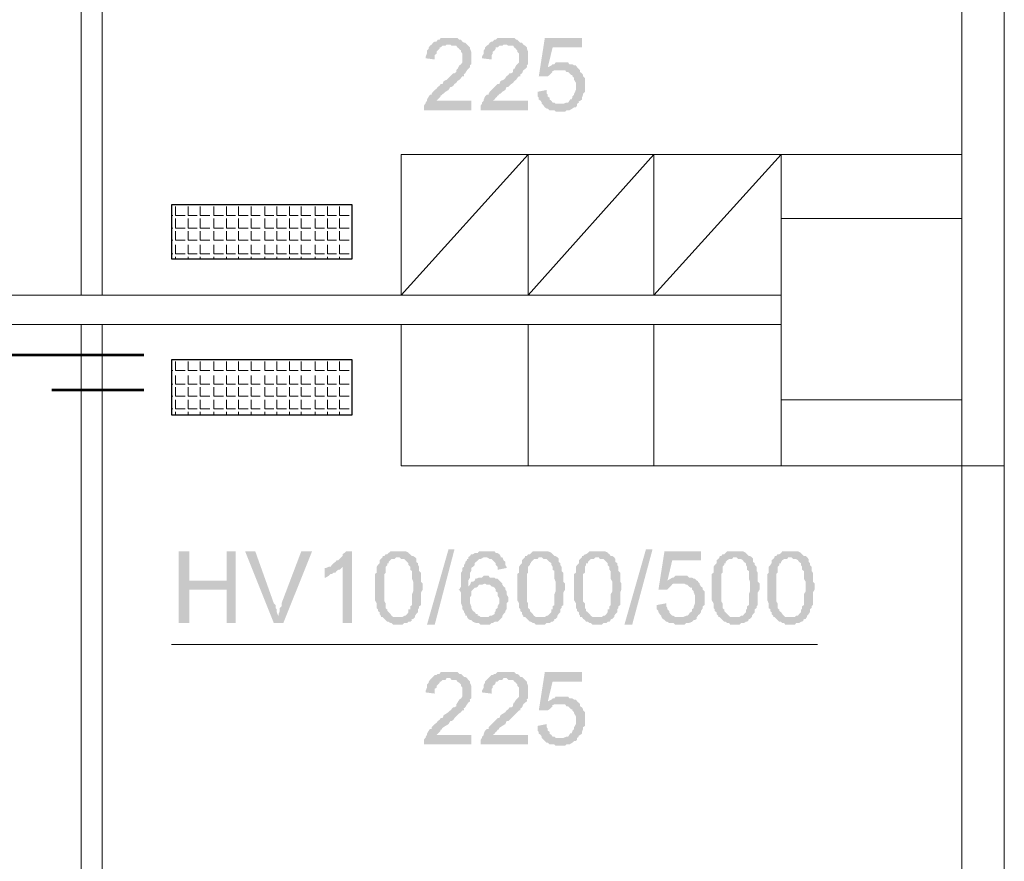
# Model space of a CAD drawing. Header units: millimetres. Extents: x 16 to 647, y 3 to 417.
# Tile 42 of 80: x 200 to 227, y 248 to 271. Entities that reach past the tile are written whole.
import ezdxf

# ---------------------------------------------------------------- set-up
doc = ezdxf.new("R2010")
doc.units = ezdxf.units.MM
doc.header["$MEASUREMENT"] = 0
doc.layers.get('0').update_dxf_attribs({"linetype": 'CONTINUOUS'})

msp = doc.modelspace()

# ---------------------------------------------------------------- hatches: boundary and pattern name
for points in [[(211.699, 270.688), (211.484, 270.688), (211.451, 270.639), (211.401, 270.639), (211.368, 270.589), (211.318, 270.589), (211.269, 270.556), (211.236, 270.506), (211.186, 270.473), (211.153, 270.424), (211.153, 270.391), (211.103, 270.341), (211.103, 270.258), (211.07, 270.175), (211.07, 270.126), (211.318, 270.093), (211.318, 270.209), (211.368, 270.258), (211.368, 270.308), (211.401, 270.341), (211.451, 270.391), (211.451, 270.424), (211.484, 270.424), (211.534, 270.473), (211.616, 270.473), (211.649, 270.506), (212.212, 270.506), (212.162, 270.556), (212.129, 270.556), (212.08, 270.589), (212.046, 270.639), (211.997, 270.639), (211.947, 270.688), (211.782, 270.688)], [(213.271, 270.688), (213.056, 270.688), (213.006, 270.639), (212.973, 270.639), (212.923, 270.589), (212.89, 270.589), (212.841, 270.556), (212.808, 270.506), (212.758, 270.473), (212.708, 270.424), (212.708, 270.391), (212.675, 270.341), (212.675, 270.258), (212.626, 270.175), (212.626, 270.126), (212.89, 270.093), (212.89, 270.209), (212.923, 270.258), (212.923, 270.308), (212.973, 270.341), (213.006, 270.391), (213.006, 270.424), (213.056, 270.424), (213.105, 270.473), (213.188, 270.473), (213.221, 270.506), (213.767, 270.506), (213.734, 270.556), (213.684, 270.556), (213.651, 270.589), (213.602, 270.639), (213.569, 270.639), (213.519, 270.688), (213.354, 270.688)], [(215.389, 270.688), (214.363, 270.688), (214.197, 269.629), (214.446, 269.629), (214.495, 269.663), (214.545, 269.712), (214.578, 269.745), (214.561, 269.762), (214.628, 269.795), (214.793, 269.795), (215.306, 269.828), (215.289, 269.845), (215.256, 269.878), (214.446, 269.878), (214.578, 270.424), (215.389, 270.424)], [(212.212, 270.506), (211.699, 270.506), (211.749, 270.506), (211.782, 270.473), (211.914, 270.473), (211.947, 270.424), (211.997, 270.391), (211.98, 270.391), (212.046, 270.341), (212.046, 270.308), (212.08, 270.258), (212.08, 270.01), (212.046, 269.96), (211.997, 269.927), (211.947, 269.828), (211.947, 269.845), (211.914, 269.795), (211.914, 269.745), (211.864, 269.712), (211.831, 269.712), (211.782, 269.663), (211.749, 269.629), (211.699, 269.58), (211.649, 269.53), (211.567, 269.497), (211.534, 269.414), (211.484, 269.414), (211.451, 269.365), (211.401, 269.332), (211.368, 269.282), (211.318, 269.249), (211.269, 269.199), (211.236, 269.15), (211.236, 269.117), (211.186, 269.117), (211.153, 269.067), (211.103, 268.984), (211.103, 268.951), (211.07, 268.901), (211.07, 268.868), (211.054, 268.868), (211.021, 268.819), (211.021, 268.686), (212.328, 268.686), (212.328, 268.951), (211.368, 268.951), (211.401, 268.984), (211.451, 269.034), (211.484, 269.067), (211.467, 269.083), (211.534, 269.117), (211.517, 269.133), (211.567, 269.15), (211.616, 269.199), (211.699, 269.249), (211.749, 269.332), (211.782, 269.332), (211.831, 269.365), (211.864, 269.414), (211.914, 269.447), (211.947, 269.497), (211.997, 269.53), (212.046, 269.58), (212.08, 269.629), (212.129, 269.629), (212.129, 269.663), (212.113, 269.679), (212.162, 269.712), (212.212, 269.795), (212.245, 269.828), (212.295, 269.878), (212.295, 269.927), (212.278, 269.927), (212.328, 269.96), (212.328, 270.126), (212.328, 270.308), (212.295, 270.391), (212.295, 270.424), (212.245, 270.473)], [(213.767, 270.506), (213.271, 270.506), (213.304, 270.506), (213.354, 270.473), (213.486, 270.473), (213.519, 270.424), (213.569, 270.391), (213.552, 270.391), (213.602, 270.341), (213.602, 270.308), (213.651, 270.258), (213.651, 270.01), (213.602, 269.96), (213.569, 269.927), (213.519, 269.828), (213.502, 269.845), (213.486, 269.795), (213.486, 269.745), (213.436, 269.712), (213.387, 269.712), (213.354, 269.663), (213.304, 269.629), (213.271, 269.58), (213.221, 269.53), (213.138, 269.497), (213.105, 269.414), (213.056, 269.414), (213.006, 269.365), (212.973, 269.332), (212.923, 269.282), (212.89, 269.249), (212.841, 269.199), (212.808, 269.15), (212.808, 269.117), (212.758, 269.117), (212.708, 269.067), (212.675, 268.984), (212.675, 268.951), (212.626, 268.901), (212.626, 268.868), (212.592, 268.819), (212.592, 268.686), (213.9, 268.686), (213.9, 268.951), (212.923, 268.951), (212.973, 268.984), (213.006, 269.034), (213.056, 269.067), (213.039, 269.083), (213.105, 269.117), (213.089, 269.133), (213.138, 269.15), (213.188, 269.199), (213.271, 269.249), (213.304, 269.332), (213.354, 269.332), (213.387, 269.365), (213.436, 269.414), (213.486, 269.447), (213.519, 269.497), (213.569, 269.53), (213.602, 269.58), (213.651, 269.629), (213.684, 269.629), (213.684, 269.663), (213.684, 269.679), (213.734, 269.712), (213.767, 269.795), (213.817, 269.828), (213.866, 269.878), (213.866, 269.927), (213.85, 269.927), (213.9, 269.96), (213.9, 270.126), (213.9, 270.308), (213.866, 270.391), (213.866, 270.424), (213.817, 270.473)], [(214.826, 270.01), (214.661, 270.01), (214.628, 269.96), (214.578, 269.96), (214.545, 269.927), (214.446, 269.878), (215.256, 269.878), (215.223, 269.927), (215.174, 269.927), (215.124, 269.96), (215.041, 269.96), (215.008, 270.01), (214.925, 270.01)], [(215.306, 269.828), (214.793, 269.795), (214.925, 269.795), (214.958, 269.745), (215.008, 269.745), (215.041, 269.712), (215.091, 269.663), (215.124, 269.663), (215.124, 269.629), (215.174, 269.58), (215.174, 269.53), (215.223, 269.447), (215.223, 269.249), (215.174, 269.15), (215.174, 269.117), (215.124, 269.067), (215.124, 269.034), (215.091, 268.984), (215.074, 269.001), (215.041, 268.951), (215.008, 268.901), (214.958, 268.901), (214.876, 268.868), (214.793, 268.868), (215.256, 268.868), (215.306, 268.901), (215.289, 268.918), (215.339, 268.951), (215.389, 268.984), (215.389, 269.034), (215.422, 269.117), (215.422, 269.15), (215.471, 269.199), (215.471, 269.58), (215.422, 269.629), (215.422, 269.663), (215.389, 269.712), (215.339, 269.745), (215.339, 269.795)], [(214.412, 269.249), (214.164, 269.199), (214.164, 269.067), (214.197, 269.034), (214.197, 268.984), (214.247, 268.951), (214.28, 268.901), (214.28, 268.868), (214.33, 268.819), (214.363, 268.769), (214.412, 268.736), (214.446, 268.736), (214.495, 268.686), (214.628, 268.686), (214.661, 268.653), (214.925, 268.653), (214.958, 268.686), (215.041, 268.686), (215.124, 268.736), (215.174, 268.769), (215.223, 268.769), (215.256, 268.819), (215.256, 268.868), (214.661, 268.868), (214.628, 268.901), (214.578, 268.901), (214.545, 268.951), (214.495, 268.984), (214.495, 269.034), (214.446, 269.067), (214.446, 269.117), (214.412, 269.15)], [(211.103, 254.457), (211.699, 256.542), (211.864, 256.542), (211.318, 254.457)], [(216.563, 254.457), (217.159, 256.542), (217.341, 256.542), (216.778, 254.457)], [(204.535, 256.492), (204.237, 256.492), (204.237, 254.507), (204.535, 254.507), (204.535, 255.434), (205.561, 255.434), (204.535, 255.682)], [(205.809, 256.492), (205.561, 256.492), (205.561, 255.682), (204.535, 255.682), (205.561, 255.434), (205.561, 254.507), (205.809, 254.507)], [(206.355, 256.492), (206.074, 256.492), (206.868, 254.507), (207, 254.706), (206.984, 254.722), (206.95, 254.805), (206.95, 254.888), (206.917, 254.921), (206.917, 255.003), (206.868, 255.053)], [(207.927, 256.492), (207.629, 256.492), (207.083, 255.053), (207.083, 254.97), (207.033, 254.921), (207.033, 254.838), (207, 254.755), (207, 254.706), (206.868, 254.507), (207.132, 254.507)], [(209.035, 256.492), (208.87, 256.492), (208.82, 256.443), (208.77, 256.41), (208.77, 256.36), (208.737, 256.327), (208.688, 256.277), (208.655, 256.244), (208.605, 256.244), (208.572, 256.195), (208.522, 256.162), (208.473, 256.112), (208.44, 256.062), (208.77, 256.062), (208.77, 254.507), (209.035, 254.507)], [(209.879, 256.327), (209.829, 256.277), (209.796, 256.244), (209.796, 256.162), (209.747, 256.112), (209.714, 256.062), (209.714, 255.897), (209.664, 255.864), (209.664, 255.136), (209.714, 255.053), (209.714, 254.921), (209.747, 254.888), (209.747, 254.838), (209.796, 254.805), (209.796, 254.755), (209.829, 254.706), (209.829, 254.672), (210.309, 254.672), (210.177, 254.672), (210.127, 254.706), (210.094, 254.755), (210.044, 254.805), (210.011, 254.838), (210.011, 254.888), (209.995, 254.888), (209.962, 254.921), (209.962, 255.053), (209.929, 255.103), (209.929, 255.864), (209.962, 255.897), (209.962, 256.062), (210.011, 256.112), (210.011, 256.162), (210.044, 256.162), (210.044, 256.195), (210.094, 256.244), (210.127, 256.277), (210.21, 256.277), (210.26, 256.327), (210.309, 256.327)], [(210.309, 256.492), (210.094, 256.492), (210.044, 256.443), (210.011, 256.41), (209.962, 256.41), (209.929, 256.36), (209.879, 256.36), (209.879, 256.327), (210.342, 256.327), (210.392, 256.277), (210.475, 256.277), (210.508, 256.244), (210.557, 256.195), (210.59, 256.162), (210.59, 256.112), (210.64, 256.062), (210.64, 255.98), (210.69, 255.946), (210.69, 255.731), (210.723, 255.649), (210.723, 255.483), (210.723, 255.384), (210.69, 255.301), (210.69, 255.003), (210.64, 254.97), (210.64, 254.888), (210.59, 254.888), (210.59, 254.805), (210.557, 254.755), (210.508, 254.706), (210.475, 254.706), (210.425, 254.672), (209.879, 254.672), (209.929, 254.623), (209.962, 254.59), (210.011, 254.54), (210.044, 254.54), (210.094, 254.507), (210.127, 254.507), (210.177, 254.457), (210.425, 254.457), (210.475, 254.507), (210.557, 254.507), (210.59, 254.54), (210.64, 254.54), (210.69, 254.59), (210.673, 254.606), (210.723, 254.623), (210.772, 254.672), (210.772, 254.706), (210.806, 254.755), (210.855, 254.805), (210.855, 254.888), (210.888, 254.921), (210.888, 254.97), (210.938, 255.003), (210.938, 255.351), (210.988, 255.434), (210.988, 255.599), (210.938, 255.649), (210.938, 255.897), (210.888, 255.946), (210.888, 256.062), (210.855, 256.112), (210.855, 256.162), (210.806, 256.195), (210.806, 256.277), (210.806, 256.294), (210.772, 256.327), (210.723, 256.36), (210.69, 256.36), (210.64, 256.41), (210.59, 256.443), (210.59, 256.459), (210.508, 256.492), (210.392, 256.492)], [(212.245, 256.327), (212.245, 256.277), (212.212, 256.277), (212.212, 256.244), (212.162, 256.195), (212.162, 256.162), (212.129, 256.112), (212.129, 256.062), (212.08, 256.029), (212.08, 255.946), (212.046, 255.897), (212.046, 255.516), (211.997, 255.434), (211.98, 255.45), (212.046, 255.351), (212.046, 255.053), (212.08, 254.97), (212.08, 254.888), (212.129, 254.838), (212.129, 254.805), (212.162, 254.755), (212.162, 254.706), (212.212, 254.706), (212.212, 254.672), (212.245, 254.623), (212.295, 254.59), (212.328, 254.59), (212.377, 254.54), (212.46, 254.507), (212.543, 254.507), (212.592, 254.457), (212.841, 254.457), (212.89, 254.507), (212.923, 254.507), (212.973, 254.54), (213.056, 254.54), (213.105, 254.59), (213.138, 254.623), (213.188, 254.672), (212.592, 254.672), (212.543, 254.706), (212.51, 254.706), (212.51, 254.755), (212.46, 254.755), (212.427, 254.805), (212.377, 254.838), (212.328, 254.921), (212.328, 254.97), (212.295, 255.053), (212.295, 255.218), (212.328, 255.268), (212.328, 255.384), (212.377, 255.434), (212.427, 255.483), (212.46, 255.483), (212.51, 255.516), (212.245, 255.516), (212.245, 255.682), (212.295, 255.764), (212.295, 255.897), (212.328, 255.946), (212.328, 256.029), (212.377, 256.062), (212.427, 256.112), (212.427, 256.162), (212.46, 256.195), (212.51, 256.244), (212.543, 256.277), (212.592, 256.277), (212.675, 256.327), (212.708, 256.327)], [(212.708, 256.492), (212.543, 256.492), (212.51, 256.443), (212.427, 256.443), (212.377, 256.41), (212.328, 256.41), (212.295, 256.36), (212.245, 256.327), (212.758, 256.327), (212.841, 256.277), (212.89, 256.277), (212.923, 256.244), (212.973, 256.195), (212.956, 256.211), (213.006, 256.162), (213.006, 256.112), (213.056, 256.062), (213.056, 255.98), (213.304, 256.029), (213.304, 256.062), (213.271, 256.112), (213.271, 256.195), (213.221, 256.244), (213.188, 256.327), (213.138, 256.327), (213.138, 256.36), (213.105, 256.41), (213.056, 256.443), (213.006, 256.443), (212.973, 256.492), (212.808, 256.492)], [(213.817, 256.327), (213.767, 256.277), (213.734, 256.244), (213.734, 256.162), (213.684, 256.112), (213.651, 256.062), (213.651, 255.897), (213.602, 255.864), (213.602, 255.136), (213.651, 255.053), (213.651, 254.921), (213.684, 254.888), (213.684, 254.838), (213.734, 254.805), (213.734, 254.755), (213.767, 254.706), (213.767, 254.672), (214.247, 254.672), (214.115, 254.672), (214.065, 254.706), (214.032, 254.755), (213.982, 254.805), (213.949, 254.838), (213.949, 254.888), (213.933, 254.888), (213.9, 254.921), (213.9, 255.053), (213.866, 255.103), (213.866, 255.864), (213.9, 255.897), (213.9, 256.062), (213.949, 256.112), (213.949, 256.162), (213.982, 256.162), (213.982, 256.195), (214.032, 256.244), (214.065, 256.277), (214.164, 256.277), (214.197, 256.327), (214.247, 256.327)], [(214.247, 256.492), (214.032, 256.492), (213.982, 256.443), (213.949, 256.41), (213.9, 256.41), (213.866, 256.36), (213.817, 256.36), (213.817, 256.327), (214.28, 256.327), (214.33, 256.277), (214.412, 256.277), (214.446, 256.244), (214.495, 256.195), (214.545, 256.162), (214.545, 256.112), (214.578, 256.062), (214.578, 255.98), (214.628, 255.946), (214.628, 255.731), (214.661, 255.649), (214.661, 255.483), (214.661, 255.384), (214.628, 255.301), (214.628, 255.003), (214.578, 254.97), (214.578, 254.888), (214.545, 254.888), (214.545, 254.805), (214.495, 254.755), (214.446, 254.706), (214.412, 254.706), (214.363, 254.672), (213.817, 254.672), (213.866, 254.623), (213.9, 254.59), (213.949, 254.54), (213.982, 254.54), (214.032, 254.507), (214.065, 254.507), (214.115, 254.457), (214.363, 254.457), (214.412, 254.507), (214.495, 254.507), (214.545, 254.54), (214.578, 254.54), (214.628, 254.59), (214.611, 254.606), (214.661, 254.623), (214.71, 254.672), (214.71, 254.706), (214.743, 254.755), (214.793, 254.805), (214.793, 254.888), (214.826, 254.921), (214.826, 254.97), (214.876, 255.003), (214.876, 255.351), (214.925, 255.434), (214.925, 255.599), (214.876, 255.649), (214.876, 255.897), (214.826, 255.946), (214.826, 256.062), (214.793, 256.112), (214.793, 256.162), (214.743, 256.195), (214.743, 256.277), (214.743, 256.294), (214.71, 256.327), (214.661, 256.36), (214.628, 256.36), (214.578, 256.41), (214.545, 256.443), (214.528, 256.459), (214.446, 256.492), (214.33, 256.492)], [(215.389, 256.327), (215.339, 256.277), (215.306, 256.244), (215.306, 256.162), (215.256, 256.112), (215.223, 256.062), (215.223, 255.897), (215.174, 255.864), (215.174, 255.136), (215.223, 255.053), (215.223, 254.921), (215.256, 254.888), (215.256, 254.838), (215.306, 254.805), (215.306, 254.755), (215.339, 254.706), (215.339, 254.672), (215.802, 254.672), (215.686, 254.672), (215.637, 254.706), (215.604, 254.755), (215.554, 254.805), (215.504, 254.838), (215.504, 254.888), (215.471, 254.921), (215.471, 255.053), (215.422, 255.103), (215.422, 255.864), (215.471, 255.897), (215.471, 256.062), (215.504, 256.112), (215.504, 256.162), (215.554, 256.162), (215.554, 256.195), (215.604, 256.244), (215.637, 256.277), (215.72, 256.277), (215.769, 256.327), (215.802, 256.327)], [(215.802, 256.492), (215.604, 256.492), (215.554, 256.443), (215.504, 256.41), (215.471, 256.41), (215.422, 256.36), (215.389, 256.36), (215.389, 256.327), (215.852, 256.327), (215.885, 256.277), (215.984, 256.277), (216.017, 256.244), (216.067, 256.195), (216.1, 256.162), (216.1, 256.112), (216.15, 256.062), (216.15, 255.98), (216.183, 255.946), (216.183, 255.731), (216.232, 255.649), (216.232, 255.483), (216.232, 255.384), (216.183, 255.301), (216.183, 255.003), (216.15, 254.97), (216.15, 254.888), (216.1, 254.888), (216.1, 254.805), (216.067, 254.755), (216.017, 254.706), (215.984, 254.706), (215.935, 254.672), (215.389, 254.672), (215.422, 254.623), (215.471, 254.59), (215.504, 254.54), (215.554, 254.54), (215.604, 254.507), (215.637, 254.507), (215.686, 254.457), (215.935, 254.457), (215.984, 254.507), (216.067, 254.507), (216.1, 254.54), (216.15, 254.54), (216.183, 254.59), (216.183, 254.606), (216.232, 254.623), (216.282, 254.672), (216.282, 254.706), (216.315, 254.755), (216.365, 254.805), (216.365, 254.888), (216.398, 254.921), (216.398, 254.97), (216.448, 255.003), (216.448, 255.351), (216.481, 255.434), (216.481, 255.599), (216.448, 255.649), (216.448, 255.897), (216.398, 255.946), (216.398, 256.062), (216.365, 256.112), (216.365, 256.162), (216.315, 256.195), (216.315, 256.277), (216.299, 256.294), (216.282, 256.327), (216.232, 256.36), (216.183, 256.36), (216.15, 256.41), (216.1, 256.443), (216.1, 256.459), (216.017, 256.492), (215.885, 256.492)], [(218.681, 256.492), (217.672, 256.492), (217.506, 255.434), (217.755, 255.434), (217.804, 255.483), (217.837, 255.516), (217.887, 255.566), (217.87, 255.566), (217.92, 255.599), (218.102, 255.599), (218.598, 255.649), (218.598, 255.665), (218.565, 255.682), (217.755, 255.682), (217.887, 256.244), (218.681, 256.244)], [(219.194, 256.327), (219.161, 256.277), (219.111, 256.244), (219.111, 256.162), (219.062, 256.112), (219.029, 256.062), (219.029, 255.897), (218.979, 255.864), (218.979, 255.136), (219.029, 255.053), (219.029, 254.921), (219.062, 254.888), (219.062, 254.838), (219.111, 254.805), (219.111, 254.755), (219.161, 254.706), (219.161, 254.672), (219.624, 254.672), (219.492, 254.672), (219.459, 254.706), (219.409, 254.755), (219.36, 254.805), (219.326, 254.838), (219.326, 254.888), (219.31, 254.888), (219.277, 254.921), (219.277, 255.053), (219.244, 255.103), (219.244, 255.864), (219.277, 255.897), (219.277, 256.062), (219.326, 256.112), (219.326, 256.162), (219.36, 256.162), (219.36, 256.195), (219.409, 256.244), (219.459, 256.277), (219.542, 256.277), (219.575, 256.327), (219.624, 256.327)], [(219.624, 256.492), (219.409, 256.492), (219.36, 256.443), (219.326, 256.41), (219.277, 256.41), (219.244, 256.36), (219.194, 256.36), (219.194, 256.327), (219.657, 256.327), (219.707, 256.277), (219.79, 256.277), (219.839, 256.244), (219.872, 256.195), (219.922, 256.162), (219.922, 256.112), (219.955, 256.062), (219.955, 255.98), (220.005, 255.946), (220.005, 255.731), (220.038, 255.649), (220.038, 255.483), (220.038, 255.384), (220.005, 255.301), (220.005, 255.003), (219.955, 254.97), (219.955, 254.888), (219.922, 254.888), (219.922, 254.805), (219.872, 254.755), (219.839, 254.706), (219.79, 254.706), (219.74, 254.672), (219.194, 254.672), (219.244, 254.623), (219.277, 254.59), (219.326, 254.54), (219.36, 254.54), (219.409, 254.507), (219.459, 254.507), (219.492, 254.457), (219.74, 254.457), (219.79, 254.507), (219.872, 254.507), (219.922, 254.54), (219.955, 254.54), (220.005, 254.59), (219.988, 254.606), (220.038, 254.623), (220.088, 254.672), (220.088, 254.706), (220.121, 254.755), (220.17, 254.805), (220.17, 254.888), (220.22, 254.921), (220.22, 254.97), (220.253, 255.003), (220.253, 255.351), (220.303, 255.434), (220.303, 255.599), (220.253, 255.649), (220.253, 255.897), (220.22, 255.946), (220.22, 256.062), (220.17, 256.112), (220.17, 256.162), (220.121, 256.195), (220.121, 256.277), (220.121, 256.294), (220.088, 256.327), (220.038, 256.36), (220.005, 256.36), (219.955, 256.41), (219.922, 256.443), (219.906, 256.459), (219.839, 256.492), (219.707, 256.492)], [(220.716, 256.327), (220.683, 256.277), (220.634, 256.244), (220.634, 256.162), (220.6, 256.112), (220.551, 256.062), (220.551, 255.897), (220.518, 255.864), (220.518, 255.136), (220.551, 255.053), (220.551, 254.921), (220.6, 254.888), (220.6, 254.838), (220.634, 254.805), (220.634, 254.755), (220.683, 254.706), (220.683, 254.672), (221.146, 254.672), (221.014, 254.672), (220.981, 254.706), (220.931, 254.755), (220.898, 254.805), (220.849, 254.838), (220.849, 254.888), (220.832, 254.888), (220.799, 254.921), (220.799, 255.053), (220.766, 255.103), (220.766, 255.864), (220.799, 255.897), (220.799, 256.062), (220.849, 256.112), (220.849, 256.162), (220.898, 256.162), (220.898, 256.195), (220.931, 256.244), (220.981, 256.277), (221.064, 256.277), (221.097, 256.327), (221.146, 256.327)], [(221.146, 256.492), (220.931, 256.492), (220.898, 256.443), (220.849, 256.41), (220.799, 256.41), (220.766, 256.36), (220.716, 256.36), (220.716, 256.327), (221.18, 256.327), (221.229, 256.277), (221.312, 256.277), (221.362, 256.244), (221.395, 256.195), (221.444, 256.162), (221.444, 256.112), (221.477, 256.062), (221.477, 255.98), (221.527, 255.946), (221.527, 255.731), (221.577, 255.649), (221.577, 255.483), (221.577, 255.384), (221.527, 255.301), (221.527, 255.003), (221.477, 254.97), (221.477, 254.888), (221.444, 254.888), (221.444, 254.805), (221.395, 254.755), (221.362, 254.706), (221.312, 254.706), (221.279, 254.672), (220.716, 254.672), (220.766, 254.623), (220.799, 254.59), (220.849, 254.54), (220.898, 254.54), (220.931, 254.507), (220.981, 254.507), (221.014, 254.457), (221.279, 254.457), (221.312, 254.507), (221.395, 254.507), (221.444, 254.54), (221.477, 254.54), (221.527, 254.59), (221.51, 254.606), (221.577, 254.623), (221.61, 254.672), (221.61, 254.706), (221.659, 254.755), (221.692, 254.805), (221.692, 254.888), (221.742, 254.921), (221.742, 254.97), (221.775, 255.003), (221.775, 255.351), (221.825, 255.434), (221.825, 255.599), (221.775, 255.649), (221.775, 255.897), (221.742, 255.946), (221.742, 256.062), (221.692, 256.112), (221.692, 256.162), (221.659, 256.195), (221.659, 256.277), (221.643, 256.294), (221.61, 256.327), (221.577, 256.36), (221.527, 256.36), (221.477, 256.41), (221.444, 256.443), (221.428, 256.459), (221.362, 256.492), (221.229, 256.492)], [(208.44, 256.062), (208.39, 256.062), (208.307, 256.029), (208.274, 256.029), (208.274, 255.764), (208.307, 255.764), (208.39, 255.814), (208.44, 255.864), (208.473, 255.864), (208.522, 255.897), (208.572, 255.897), (208.605, 255.946), (208.655, 255.98), (208.688, 255.98), (208.737, 256.029), (208.77, 256.062)], [(212.758, 255.814), (212.675, 255.814), (212.626, 255.764), (212.543, 255.764), (212.46, 255.731), (212.444, 255.748), (212.427, 255.682), (212.377, 255.649), (212.328, 255.649), (212.295, 255.566), (212.245, 255.516), (212.51, 255.516), (212.543, 255.566), (212.626, 255.566), (212.708, 255.599), (213.188, 255.599), (213.138, 255.649), (213.105, 255.682), (213.056, 255.731), (213.006, 255.731), (212.973, 255.764), (212.841, 255.764), (212.808, 255.814)], [(218.135, 255.814), (217.97, 255.814), (217.92, 255.764), (217.887, 255.764), (217.837, 255.731), (217.755, 255.682), (218.565, 255.682), (218.516, 255.731), (218.483, 255.731), (218.433, 255.764), (218.35, 255.764), (218.301, 255.814), (218.218, 255.814)], [(213.188, 255.599), (212.708, 255.599), (212.758, 255.566), (212.841, 255.566), (212.89, 255.516), (212.923, 255.516), (212.973, 255.483), (213.006, 255.434), (213.006, 255.384), (213.056, 255.351), (213.056, 255.268), (213.105, 255.185), (213.105, 255.053), (213.056, 254.97), (213.056, 254.921), (213.006, 254.888), (213.006, 254.838), (212.973, 254.805), (212.973, 254.755), (212.89, 254.706), (212.841, 254.706), (212.808, 254.672), (212.708, 254.672), (213.188, 254.672), (213.188, 254.706), (213.221, 254.755), (213.271, 254.805), (213.271, 254.838), (213.304, 254.888), (213.304, 255.053), (213.354, 255.103), (213.354, 255.218), (213.304, 255.301), (213.304, 255.384), (213.271, 255.434), (213.271, 255.483), (213.221, 255.516), (213.188, 255.566)], [(218.598, 255.649), (218.102, 255.599), (218.218, 255.599), (218.268, 255.566), (218.301, 255.566), (218.35, 255.516), (218.4, 255.483), (218.433, 255.483), (218.433, 255.434), (218.483, 255.384), (218.483, 255.351), (218.516, 255.268), (218.516, 255.053), (218.483, 254.97), (218.483, 254.921), (218.433, 254.888), (218.433, 254.838), (218.4, 254.805), (218.383, 254.805), (218.35, 254.755), (218.301, 254.706), (218.268, 254.706), (218.185, 254.672), (218.102, 254.672), (218.565, 254.672), (218.598, 254.706), (218.598, 254.722), (218.648, 254.755), (218.681, 254.805), (218.681, 254.838), (218.731, 254.921), (218.731, 254.97), (218.78, 255.003), (218.78, 255.384), (218.731, 255.434), (218.731, 255.483), (218.681, 255.516), (218.648, 255.566), (218.648, 255.599)], [(217.722, 255.053), (217.457, 255.003), (217.457, 254.888), (217.506, 254.838), (217.506, 254.805), (217.54, 254.755), (217.589, 254.706), (217.589, 254.672), (217.622, 254.623), (217.672, 254.59), (217.722, 254.54), (217.755, 254.54), (217.804, 254.507), (217.92, 254.507), (217.97, 254.457), (218.218, 254.457), (218.268, 254.507), (218.35, 254.507), (218.433, 254.54), (218.483, 254.59), (218.516, 254.59), (218.565, 254.623), (218.565, 254.672), (217.97, 254.672), (217.92, 254.706), (217.887, 254.706), (217.837, 254.755), (217.804, 254.805), (217.804, 254.838), (217.755, 254.888), (217.755, 254.921), (217.722, 254.97)], [(212.212, 252.985), (211.699, 252.985), (211.749, 252.985), (211.782, 252.935), (211.914, 252.935), (211.947, 252.886), (211.997, 252.852), (211.98, 252.869), (212.046, 252.803), (212.046, 252.77), (212.08, 252.72), (212.08, 252.472), (212.046, 252.422), (211.997, 252.389), (211.947, 252.306), (211.914, 252.257), (211.914, 252.207), (211.864, 252.174), (211.831, 252.174), (211.782, 252.124), (211.749, 252.091), (211.699, 252.042), (211.649, 252.009), (211.567, 251.959), (211.534, 251.876), (211.484, 251.876), (211.451, 251.827), (211.401, 251.794), (211.368, 251.744), (211.318, 251.711), (211.269, 251.661), (211.236, 251.628), (211.236, 251.578), (211.186, 251.578), (211.153, 251.529), (211.103, 251.446), (211.103, 251.413), (211.07, 251.363), (211.07, 251.33), (211.054, 251.33), (211.021, 251.281), (211.021, 251.148), (212.328, 251.148), (212.328, 251.413), (211.368, 251.413), (211.401, 251.446), (211.451, 251.496), (211.484, 251.529), (211.467, 251.545), (211.534, 251.578), (211.517, 251.595), (211.567, 251.628), (211.616, 251.661), (211.699, 251.711), (211.749, 251.794), (211.782, 251.794), (211.831, 251.827), (211.864, 251.876), (211.914, 251.926), (211.947, 251.959), (211.997, 252.009), (212.046, 252.042), (212.08, 252.091), (212.129, 252.091), (212.129, 252.124), (212.113, 252.141), (212.162, 252.174), (212.212, 252.257), (212.245, 252.306), (212.295, 252.34), (212.295, 252.389), (212.278, 252.389), (212.328, 252.422), (212.328, 252.588), (212.328, 252.77), (212.295, 252.852), (212.295, 252.886), (212.245, 252.935)], [(211.699, 253.15), (211.484, 253.15), (211.451, 253.101), (211.401, 253.101), (211.368, 253.068), (211.318, 253.068), (211.269, 253.018), (211.236, 252.985), (211.186, 252.935), (211.153, 252.886), (211.153, 252.852), (211.103, 252.803), (211.103, 252.72), (211.07, 252.637), (211.07, 252.588), (211.318, 252.555), (211.318, 252.687), (211.368, 252.72), (211.368, 252.77), (211.401, 252.803), (211.451, 252.852), (211.451, 252.886), (211.484, 252.886), (211.534, 252.935), (211.616, 252.935), (211.649, 252.985), (212.212, 252.985), (212.162, 253.018), (212.129, 253.018), (212.08, 253.068), (212.046, 253.101), (211.997, 253.101), (211.947, 253.15), (211.782, 253.15)], [(213.767, 252.985), (213.271, 252.985), (213.304, 252.985), (213.354, 252.935), (213.486, 252.935), (213.519, 252.886), (213.569, 252.852), (213.552, 252.869), (213.602, 252.803), (213.602, 252.77), (213.651, 252.72), (213.651, 252.472), (213.602, 252.422), (213.569, 252.389), (213.519, 252.306), (213.502, 252.306), (213.486, 252.257), (213.486, 252.207), (213.436, 252.174), (213.387, 252.174), (213.354, 252.124), (213.304, 252.091), (213.271, 252.042), (213.221, 252.009), (213.138, 251.959), (213.105, 251.876), (213.056, 251.876), (213.006, 251.827), (212.973, 251.794), (212.923, 251.744), (212.89, 251.711), (212.841, 251.661), (212.808, 251.628), (212.808, 251.578), (212.758, 251.578), (212.708, 251.529), (212.675, 251.446), (212.675, 251.413), (212.626, 251.363), (212.626, 251.33), (212.592, 251.281), (212.592, 251.148), (213.9, 251.148), (213.9, 251.413), (212.923, 251.413), (212.973, 251.446), (213.006, 251.496), (213.056, 251.529), (213.039, 251.545), (213.105, 251.578), (213.089, 251.595), (213.138, 251.628), (213.188, 251.661), (213.271, 251.711), (213.304, 251.794), (213.354, 251.794), (213.387, 251.827), (213.436, 251.876), (213.486, 251.926), (213.519, 251.959), (213.569, 252.009), (213.602, 252.042), (213.651, 252.091), (213.684, 252.091), (213.684, 252.124), (213.684, 252.141), (213.734, 252.174), (213.767, 252.257), (213.817, 252.306), (213.866, 252.34), (213.866, 252.389), (213.85, 252.389), (213.9, 252.422), (213.9, 252.588), (213.9, 252.77), (213.866, 252.852), (213.866, 252.886), (213.817, 252.935)], [(213.271, 253.15), (213.056, 253.15), (213.006, 253.101), (212.973, 253.101), (212.923, 253.068), (212.89, 253.068), (212.841, 253.018), (212.808, 252.985), (212.758, 252.935), (212.708, 252.886), (212.708, 252.852), (212.675, 252.803), (212.675, 252.72), (212.626, 252.637), (212.626, 252.588), (212.89, 252.555), (212.89, 252.687), (212.923, 252.72), (212.923, 252.77), (212.973, 252.803), (213.006, 252.852), (213.006, 252.886), (213.056, 252.886), (213.105, 252.935), (213.188, 252.935), (213.221, 252.985), (213.767, 252.985), (213.734, 253.018), (213.684, 253.018), (213.651, 253.068), (213.602, 253.101), (213.569, 253.101), (213.519, 253.15), (213.354, 253.15)], [(215.389, 253.15), (214.363, 253.15), (214.197, 252.091), (214.446, 252.091), (214.495, 252.124), (214.545, 252.174), (214.578, 252.207), (214.561, 252.224), (214.628, 252.257), (214.793, 252.257), (215.306, 252.306), (215.289, 252.306), (215.256, 252.34), (214.446, 252.34), (214.578, 252.886), (215.389, 252.886)], [(214.826, 252.472), (214.661, 252.472), (214.628, 252.422), (214.578, 252.422), (214.545, 252.389), (214.446, 252.34), (215.256, 252.34), (215.223, 252.389), (215.174, 252.389), (215.124, 252.422), (215.041, 252.422), (215.008, 252.472), (214.925, 252.472)], [(215.306, 252.306), (214.793, 252.257), (214.925, 252.257), (214.958, 252.207), (215.008, 252.207), (215.041, 252.174), (215.091, 252.124), (215.124, 252.124), (215.124, 252.091), (215.174, 252.042), (215.174, 252.009), (215.223, 251.926), (215.223, 251.711), (215.174, 251.628), (215.174, 251.578), (215.124, 251.529), (215.124, 251.496), (215.091, 251.446), (215.074, 251.463), (215.041, 251.413), (215.008, 251.363), (214.958, 251.363), (214.876, 251.33), (214.793, 251.33), (215.256, 251.33), (215.306, 251.363), (215.289, 251.38), (215.339, 251.413), (215.389, 251.446), (215.389, 251.496), (215.422, 251.578), (215.422, 251.628), (215.471, 251.661), (215.471, 252.042), (215.422, 252.091), (215.422, 252.124), (215.389, 252.174), (215.339, 252.207), (215.339, 252.257)], [(214.412, 251.711), (214.164, 251.661), (214.164, 251.529), (214.197, 251.496), (214.197, 251.446), (214.247, 251.413), (214.28, 251.363), (214.28, 251.33), (214.33, 251.281), (214.363, 251.248), (214.412, 251.198), (214.446, 251.198), (214.495, 251.148), (214.628, 251.148), (214.661, 251.115), (214.925, 251.115), (214.958, 251.148), (215.041, 251.148), (215.124, 251.198), (215.174, 251.248), (215.223, 251.248), (215.256, 251.281), (215.256, 251.33), (214.661, 251.33), (214.628, 251.363), (214.578, 251.363), (214.545, 251.413), (214.495, 251.446), (214.495, 251.496), (214.446, 251.529), (214.446, 251.578), (214.412, 251.628)]]:
    msp.add_hatch(color=7).paths.add_polyline_path(points)

# ---------------------------------------------------------------- linework, layer by layer
at = {"color": 252, "linetype": 'Continuous', "lineweight": 18, "true_color": 0x989898}
for points in [[(225.895, 228.58), (225.895, 296.814)], [(227.07, 228.58), (227.07, 296.814)], [(201.54, 263.574), (201.54, 290.808)], [(202.119, 263.574), (202.119, 289.567)], [(210.392, 267.462), (210.392, 263.574), (213.9, 267.462)], [(210.392, 267.462), (225.895, 267.462)], [(213.9, 267.462), (213.9, 263.574)], [(213.9, 263.574), (217.374, 267.462)], [(217.374, 267.462), (217.374, 263.574)], [(217.374, 263.574), (220.898, 267.462)], [(220.898, 267.462), (220.898, 263.574)], [(220.898, 263.574), (194.078, 263.574)], [(220.898, 262.763), (159.73, 262.763)], [(201.54, 232.27), (201.54, 262.763)], [(202.119, 233.445), (202.119, 262.763)], [(210.392, 262.763), (210.392, 258.858), (227.07, 258.858)], [(213.9, 262.763), (213.9, 258.858)], [(217.374, 262.763), (217.374, 258.858)], [(220.898, 262.763), (220.898, 258.858)]]:
    msp.add_lwpolyline(points, dxfattribs=at)
at = {"color": 7, "linetype": 'Continuous', "lineweight": 30}
for points in [[(204.038, 266.072), (204.038, 264.583), (204.038, 264.583)], [(209.035, 264.583), (209.035, 266.072), (204.038, 266.072)], [(204.038, 264.583), (209.035, 264.583)], [(204.038, 261.787), (204.038, 260.265)], [(209.035, 260.265), (209.035, 261.787), (204.038, 261.787)], [(204.038, 260.265), (209.035, 260.265), (209.035, 260.265)]]:
    msp.add_lwpolyline(points, dxfattribs=at)
at = {"color": 7, "linetype": 'Continuous', "lineweight": 20}
for points in [[(204.038, 265.774), (204.072, 265.774)], [(204.154, 265.774), (204.154, 266.023)], [(204.154, 265.774), (204.419, 265.774)], [(204.502, 265.774), (204.502, 266.023)], [(204.502, 265.774), (204.75, 265.774)], [(204.833, 265.774), (204.833, 266.023)], [(204.833, 265.774), (205.097, 265.774)], [(205.213, 265.774), (205.213, 266.023)], [(205.213, 265.774), (205.478, 265.774)], [(205.561, 265.774), (205.561, 266.023)], [(205.561, 265.774), (205.809, 265.774)], [(205.892, 265.774), (205.892, 266.023)], [(205.892, 265.774), (206.156, 265.774)], [(206.239, 265.774), (206.239, 266.023)], [(206.239, 265.774), (206.487, 265.774)], [(206.62, 265.774), (206.62, 266.023)], [(206.62, 265.774), (206.868, 265.774)], [(206.95, 265.774), (206.95, 266.023)], [(206.95, 265.774), (207.215, 265.774)], [(207.298, 265.774), (207.298, 266.023)], [(207.298, 265.774), (207.546, 265.774)], [(207.629, 265.774), (207.629, 266.023)], [(207.629, 265.774), (207.894, 265.774)], [(208.009, 265.774), (208.009, 266.023)], [(208.009, 265.774), (208.274, 265.774)], [(208.357, 265.774), (208.357, 266.023)], [(208.357, 265.774), (208.605, 265.774)], [(208.688, 265.774), (208.688, 266.023)], [(208.688, 265.774), (208.952, 265.774)], [(204.154, 265.427), (204.154, 265.692)], [(204.502, 265.427), (204.502, 265.692)], [(204.833, 265.427), (204.833, 265.692)], [(205.213, 265.427), (205.213, 265.692)], [(205.561, 265.427), (205.561, 265.692)], [(205.892, 265.427), (205.892, 265.692)], [(206.239, 265.427), (206.239, 265.692)], [(206.62, 265.427), (206.62, 265.692)], [(206.95, 265.427), (206.95, 265.692)], [(207.298, 265.427), (207.298, 265.692)], [(207.629, 265.427), (207.629, 265.692)], [(208.009, 265.427), (208.009, 265.692)], [(208.357, 265.427), (208.357, 265.692)], [(208.688, 265.427), (208.688, 265.692)], [(204.038, 265.427), (204.072, 265.427)], [(204.154, 265.427), (204.419, 265.427)], [(204.154, 265.096), (204.154, 265.344)], [(204.502, 265.427), (204.75, 265.427)], [(204.502, 265.096), (204.502, 265.344)], [(204.833, 265.427), (205.097, 265.427)], [(204.833, 265.096), (204.833, 265.344)], [(205.213, 265.427), (205.478, 265.427)], [(205.213, 265.096), (205.213, 265.344)], [(205.561, 265.427), (205.809, 265.427)], [(205.561, 265.096), (205.561, 265.344)], [(205.892, 265.427), (206.156, 265.427)], [(205.892, 265.096), (205.892, 265.344)], [(206.239, 265.427), (206.487, 265.427)], [(206.239, 265.096), (206.239, 265.344)], [(206.62, 265.427), (206.868, 265.427)], [(206.62, 265.096), (206.62, 265.344)], [(206.95, 265.427), (207.215, 265.427)], [(206.95, 265.096), (206.95, 265.344)], [(207.298, 265.427), (207.546, 265.427)], [(207.298, 265.096), (207.298, 265.344)], [(207.629, 265.427), (207.894, 265.427)], [(207.629, 265.096), (207.629, 265.344)], [(208.009, 265.427), (208.274, 265.427)], [(208.009, 265.096), (208.009, 265.344)], [(208.357, 265.427), (208.605, 265.427)], [(208.357, 265.096), (208.357, 265.344)], [(208.688, 265.427), (208.952, 265.427)], [(208.688, 265.096), (208.688, 265.344)], [(204.038, 265.096), (204.072, 265.096)], [(204.154, 265.096), (204.419, 265.096)], [(204.154, 264.715), (204.154, 264.964)], [(204.502, 265.096), (204.75, 265.096)], [(204.502, 264.715), (204.502, 264.964)], [(204.833, 265.096), (205.097, 265.096)], [(204.833, 264.715), (204.833, 264.964)], [(205.213, 265.096), (205.478, 265.096)], [(205.213, 264.715), (205.213, 264.964)], [(205.561, 265.096), (205.809, 265.096)], [(205.561, 264.715), (205.561, 264.964)], [(205.892, 265.096), (206.156, 265.096)], [(205.892, 264.715), (205.892, 264.964)], [(206.239, 265.096), (206.487, 265.096)], [(206.239, 264.715), (206.239, 264.964)], [(206.62, 265.096), (206.868, 265.096)], [(206.62, 264.715), (206.62, 264.964)], [(206.95, 265.096), (207.215, 265.096)], [(206.95, 264.715), (206.95, 264.964)], [(207.298, 265.096), (207.546, 265.096)], [(207.298, 264.715), (207.298, 264.964)], [(207.629, 265.096), (207.894, 265.096)], [(207.629, 264.715), (207.629, 264.964)], [(208.009, 265.096), (208.274, 265.096)], [(208.009, 264.715), (208.009, 264.964)], [(208.357, 265.096), (208.605, 265.096)], [(208.357, 264.715), (208.357, 264.964)], [(208.688, 265.096), (208.952, 265.096)], [(208.688, 264.715), (208.688, 264.964)], [(204.038, 264.715), (204.072, 264.715)], [(204.154, 264.715), (204.419, 264.715)], [(204.502, 264.715), (204.75, 264.715)], [(204.833, 264.715), (205.097, 264.715)], [(205.213, 264.715), (205.478, 264.715)], [(205.561, 264.715), (205.809, 264.715)], [(205.892, 264.715), (206.156, 264.715)], [(206.239, 264.715), (206.487, 264.715)], [(206.62, 264.715), (206.868, 264.715)], [(206.95, 264.715), (207.215, 264.715)], [(207.298, 264.715), (207.546, 264.715)], [(207.629, 264.715), (207.894, 264.715)], [(208.009, 264.715), (208.274, 264.715)], [(208.357, 264.715), (208.605, 264.715)], [(208.688, 264.715), (208.952, 264.715)], [(204.154, 264.583), (204.154, 264.633)], [(204.502, 264.583), (204.502, 264.633)], [(204.833, 264.583), (204.833, 264.633)], [(205.213, 264.583), (205.213, 264.633)], [(205.561, 264.583), (205.561, 264.633)], [(205.892, 264.583), (205.892, 264.633)], [(206.239, 264.583), (206.239, 264.633)], [(206.62, 264.583), (206.62, 264.633)], [(206.95, 264.583), (206.95, 264.633)], [(207.298, 264.583), (207.298, 264.633)], [(207.629, 264.583), (207.629, 264.633)], [(208.009, 264.583), (208.009, 264.633)], [(208.357, 264.583), (208.357, 264.633)], [(208.688, 264.583), (208.688, 264.633)], [(204.154, 261.489), (204.154, 261.737)], [(204.502, 261.489), (204.502, 261.737)], [(204.833, 261.489), (204.833, 261.737)], [(205.213, 261.489), (205.213, 261.737)], [(205.561, 261.489), (205.561, 261.737)], [(205.892, 261.489), (205.892, 261.737)], [(206.239, 261.489), (206.239, 261.737)], [(206.62, 261.489), (206.62, 261.737)], [(206.95, 261.489), (206.95, 261.737)], [(207.298, 261.489), (207.298, 261.737)], [(207.629, 261.489), (207.629, 261.737)], [(208.009, 261.489), (208.009, 261.737)], [(208.357, 261.489), (208.357, 261.737)], [(208.688, 261.489), (208.688, 261.737)], [(204.038, 261.489), (204.072, 261.489)], [(204.154, 261.489), (204.419, 261.489)], [(204.502, 261.489), (204.75, 261.489)], [(204.833, 261.489), (205.097, 261.489)], [(205.213, 261.489), (205.478, 261.489)], [(205.561, 261.489), (205.809, 261.489)], [(205.892, 261.489), (206.156, 261.489)], [(206.239, 261.489), (206.487, 261.489)], [(206.62, 261.489), (206.868, 261.489)], [(206.95, 261.489), (207.215, 261.489)], [(207.298, 261.489), (207.546, 261.489)], [(207.629, 261.489), (207.894, 261.489)], [(208.009, 261.489), (208.274, 261.489)], [(208.357, 261.489), (208.605, 261.489)], [(208.688, 261.489), (208.952, 261.489)], [(204.154, 261.109), (204.154, 261.357)], [(204.502, 261.109), (204.502, 261.357)], [(204.833, 261.109), (204.833, 261.357)], [(205.213, 261.109), (205.213, 261.357)], [(205.561, 261.109), (205.561, 261.357)], [(205.892, 261.109), (205.892, 261.357)], [(206.239, 261.109), (206.239, 261.357)], [(206.62, 261.109), (206.62, 261.357)], [(206.95, 261.109), (206.95, 261.357)], [(207.298, 261.109), (207.298, 261.357)], [(207.629, 261.109), (207.629, 261.357)], [(208.009, 261.109), (208.009, 261.357)], [(208.357, 261.109), (208.357, 261.357)], [(208.688, 261.109), (208.688, 261.357)], [(204.038, 261.109), (204.072, 261.109)], [(204.154, 261.109), (204.419, 261.109)], [(204.154, 260.778), (204.154, 261.026)], [(204.502, 261.109), (204.75, 261.109)], [(204.502, 260.778), (204.502, 261.026)], [(204.833, 261.109), (205.097, 261.109)], [(204.833, 260.778), (204.833, 261.026)], [(205.213, 261.109), (205.478, 261.109)], [(205.213, 260.778), (205.213, 261.026)], [(205.561, 261.109), (205.809, 261.109)], [(205.561, 260.778), (205.561, 261.026)], [(205.892, 261.109), (206.156, 261.109)], [(205.892, 260.778), (205.892, 261.026)], [(206.239, 261.109), (206.487, 261.109)], [(206.239, 260.778), (206.239, 261.026)], [(206.62, 261.109), (206.868, 261.109)], [(206.62, 260.778), (206.62, 261.026)], [(206.95, 261.109), (207.215, 261.109)], [(206.95, 260.778), (206.95, 261.026)], [(207.298, 261.109), (207.546, 261.109)], [(207.298, 260.778), (207.298, 261.026)], [(207.629, 261.109), (207.894, 261.109)], [(207.629, 260.778), (207.629, 261.026)], [(208.009, 261.109), (208.274, 261.109)], [(208.009, 260.778), (208.009, 261.026)], [(208.357, 261.109), (208.605, 261.109)], [(208.357, 260.778), (208.357, 261.026)], [(208.688, 261.109), (208.952, 261.109)], [(208.688, 260.778), (208.688, 261.026)], [(204.038, 260.778), (204.072, 260.778)], [(204.154, 260.778), (204.419, 260.778)], [(204.154, 260.43), (204.154, 260.678)], [(204.502, 260.778), (204.75, 260.778)], [(204.502, 260.43), (204.502, 260.678)], [(204.833, 260.778), (205.097, 260.778)], [(204.833, 260.43), (204.833, 260.678)], [(205.213, 260.778), (205.478, 260.778)], [(205.213, 260.43), (205.213, 260.678)], [(205.561, 260.778), (205.809, 260.778)], [(205.561, 260.43), (205.561, 260.678)], [(205.892, 260.778), (206.156, 260.778)], [(205.892, 260.43), (205.892, 260.678)], [(206.239, 260.778), (206.487, 260.778)], [(206.239, 260.43), (206.239, 260.678)], [(206.62, 260.778), (206.868, 260.778)], [(206.62, 260.43), (206.62, 260.678)], [(206.95, 260.778), (207.215, 260.778)], [(206.95, 260.43), (206.95, 260.678)], [(207.298, 260.778), (207.546, 260.778)], [(207.298, 260.43), (207.298, 260.678)], [(207.629, 260.778), (207.894, 260.778)], [(207.629, 260.43), (207.629, 260.678)], [(208.009, 260.778), (208.274, 260.778)], [(208.009, 260.43), (208.009, 260.678)], [(208.357, 260.778), (208.605, 260.778)], [(208.357, 260.43), (208.357, 260.678)], [(208.688, 260.778), (208.952, 260.778)], [(208.688, 260.43), (208.688, 260.678)], [(204.038, 260.43), (204.072, 260.43)], [(204.154, 260.43), (204.419, 260.43)], [(204.154, 260.265), (204.154, 260.347)], [(204.502, 260.43), (204.75, 260.43)], [(204.502, 260.265), (204.502, 260.347)], [(204.833, 260.43), (205.097, 260.43)], [(204.833, 260.265), (204.833, 260.347)], [(205.213, 260.43), (205.478, 260.43)], [(205.213, 260.265), (205.213, 260.347)], [(205.561, 260.43), (205.809, 260.43)], [(205.561, 260.265), (205.561, 260.347)], [(205.892, 260.43), (206.156, 260.43)], [(205.892, 260.265), (205.892, 260.347)], [(206.239, 260.43), (206.487, 260.43)], [(206.239, 260.265), (206.239, 260.347)], [(206.62, 260.43), (206.868, 260.43)], [(206.62, 260.265), (206.62, 260.347)], [(206.95, 260.43), (207.215, 260.43)], [(206.95, 260.265), (206.95, 260.347)], [(207.298, 260.43), (207.546, 260.43)], [(207.298, 260.265), (207.298, 260.347)], [(207.629, 260.43), (207.894, 260.43)], [(207.629, 260.265), (207.629, 260.347)], [(208.009, 260.43), (208.274, 260.43)], [(208.009, 260.265), (208.009, 260.347)], [(208.357, 260.43), (208.605, 260.43)], [(208.357, 260.265), (208.357, 260.347)], [(208.688, 260.43), (208.952, 260.43)], [(208.688, 260.265), (208.688, 260.347)], [(204.038, 253.911), (221.908, 253.911), (221.908, 253.911)]]:
    msp.add_lwpolyline(points, dxfattribs=at)
at = {"color": 252, "linetype": 'Continuous', "lineweight": 18, "true_color": 0x989898}
msp.add_lwpolyline([(220.898, 265.692), (220.898, 260.678), (225.895, 260.678), (225.895, 265.692)], close=True, dxfattribs=at)
at = {"color": 7, "linetype": 'Continuous', "lineweight": 53}
for points in [[(203.277, 261.919), (169.045, 261.919)], [(203.277, 261.919), (169.045, 261.919), (169.045, 261.919)], [(203.277, 260.943), (200.729, 260.943)], [(203.277, 260.943), (200.729, 260.943)]]:
    msp.add_lwpolyline(points, dxfattribs=at)

doc.saveas('drawing.dxf')
